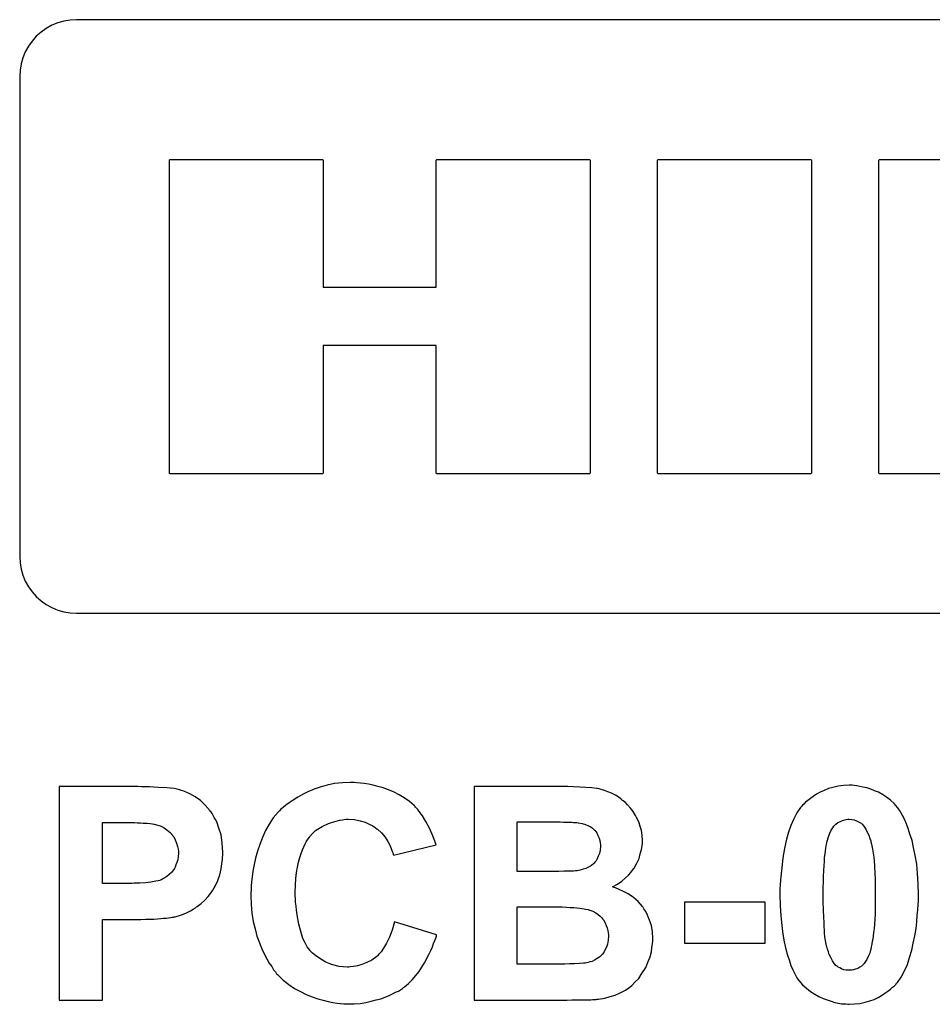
# Model space of a CAD drawing. Header units: inches. Extents: x 0 to 420, y -297 to 0.
# Tile 26 of 41: x 246.57 to 250.67, y -152.25 to -147.83. Entities that reach past the tile are written whole.
import ezdxf

# ---------------------------------------------------------------- set-up
doc = ezdxf.new("R2010")
doc.units = ezdxf.units.IN
doc.header["$MEASUREMENT"] = 0

msp = doc.modelspace()

# ---------------------------------------------------------------- linework, layer by layer
at = {"color": 18, "true_color": 0x000000}
for p, q in [((246.7707, -147.8378), (246.7433, -147.8457)), ((246.7989, -147.833), (246.7707, -147.8378)), ((246.8272, -147.8314), (246.7989, -147.833)), ((246.8274, -147.8315), (246.8272, -147.8314)), ((252.8219, -147.8315), (246.8274, -147.8315)), ((246.6686, -147.887), (246.6473, -147.906)), ((246.6919, -147.8705), (246.6686, -147.887)), ((246.7169, -147.8566), (246.6919, -147.8705)), ((246.7433, -147.8457), (246.7169, -147.8566)), ((246.6282, -147.9273), (246.6117, -147.9506)), ((246.6473, -147.906), (246.6282, -147.9273)), ((246.5979, -147.9756), (246.587, -148.002)), ((246.6117, -147.9506), (246.5979, -147.9756)), ((246.587, -148.002), (246.579, -148.0295)), ((246.5743, -148.0576), (246.5727, -148.086)), ((246.579, -148.0295), (246.5743, -148.0576)), ((246.5727, -148.086), (246.5727, -148.0862)), ((246.5727, -148.0862), (246.5727, -150.2402)), ((247.2448, -148.4617), (247.2456, -148.4596)), ((247.2448, -149.8661), (247.2448, -148.4617)), ((247.2456, -148.4596), (247.2477, -148.4588)), ((247.2477, -148.4588), (247.9322, -148.4588)), ((247.9322, -148.4588), (247.9343, -148.4596)), ((247.9343, -148.4596), (247.9351, -148.4617)), ((247.9351, -148.4617), (247.9351, -149.0322)), ((248.4431, -148.4617), (248.444, -148.4596)), ((248.4431, -149.0322), (248.4431, -148.4617)), ((248.444, -148.4596), (248.446, -148.4588)), ((248.446, -148.4588), (249.1306, -148.4588)), ((249.1306, -148.4588), (249.1326, -148.4596)), ((249.1326, -148.4596), (249.1335, -148.4617)), ((249.1335, -148.4617), (249.1335, -149.8661)), ((249.4368, -148.4617), (249.4376, -148.4596)), ((249.4368, -149.8661), (249.4368, -148.4617)), ((249.4376, -148.4596), (249.4397, -148.4588)), ((249.4397, -148.4588), (250.1242, -148.4588)), ((250.1242, -148.4588), (250.1263, -148.4596)), ((250.1263, -148.4596), (250.1271, -148.4617)), ((250.1271, -148.4617), (250.1271, -149.8661)), ((250.4304, -148.4617), (250.4313, -148.4596)), ((250.4304, -149.8661), (250.4304, -148.4617)), ((250.4313, -148.4596), (250.4333, -148.4588)), ((250.4333, -148.4588), (251.7008, -148.4588)), ((247.9351, -149.0322), (248.4431, -149.0322)), ((248.4431, -149.2942), (247.9351, -149.2942)), ((247.9351, -149.2942), (247.9351, -149.8661)), ((248.4431, -149.8661), (248.4431, -149.2942)), ((247.2456, -149.8681), (247.2448, -149.8661)), ((247.2477, -149.869), (247.2456, -149.8681)), ((247.9322, -149.869), (247.2477, -149.869)), ((247.9343, -149.8681), (247.9322, -149.869)), ((247.9351, -149.8661), (247.9343, -149.8681)), ((248.444, -149.8681), (248.4431, -149.8661)), ((248.446, -149.869), (248.444, -149.8681)), ((249.1306, -149.869), (248.446, -149.869)), ((249.1326, -149.8681), (249.1306, -149.869)), ((249.1306, -149.869), (249.1306, -149.869)), ((249.1335, -149.8661), (249.1326, -149.8681)), ((249.4376, -149.8681), (249.4368, -149.8661)), ((249.4397, -149.869), (249.4376, -149.8681)), ((250.1242, -149.869), (249.4397, -149.869)), ((250.1263, -149.8681), (250.1242, -149.869)), ((250.1242, -149.869), (250.1242, -149.869)), ((250.1271, -149.8661), (250.1263, -149.8681)), ((250.4313, -149.8681), (250.4304, -149.8661)), ((250.4333, -149.869), (250.4313, -149.8681)), ((251.7008, -149.869), (250.4333, -149.869)), ((246.5727, -150.2402), (246.5727, -150.2404)), ((246.5727, -150.2404), (246.5743, -150.2688)), ((246.5743, -150.2688), (246.579, -150.2969)), ((246.579, -150.2969), (246.587, -150.3244)), ((246.587, -150.3244), (246.5979, -150.3508)), ((246.5979, -150.3508), (246.6117, -150.3758)), ((246.6117, -150.3758), (246.6282, -150.3991)), ((246.6282, -150.3991), (246.6473, -150.4204)), ((246.6473, -150.4204), (246.6686, -150.4394)), ((246.6686, -150.4394), (246.6919, -150.4559)), ((246.6919, -150.4559), (246.7169, -150.4698)), ((246.7169, -150.4698), (246.7433, -150.4807)), ((246.7433, -150.4807), (246.7707, -150.4886)), ((246.7707, -150.4886), (246.7989, -150.4934)), ((246.7989, -150.4934), (246.8272, -150.495)), ((246.8272, -150.495), (246.8274, -150.4949)), ((246.8274, -150.4949), (252.8219, -150.4949)), ((247.1036, -151.2723), (246.75, -151.2723)), ((246.75, -151.2723), (246.75, -152.232)), ((247.1189, -151.2737), (247.1036, -151.2723)), ((247.1036, -151.2723), (247.1036, -151.2723)), ((247.155, -151.2737), (247.1189, -151.2737)), ((247.1938, -151.2764), (247.155, -151.2737)), ((247.2326, -151.2792), (247.1938, -151.2764)), ((247.2493, -151.2806), (247.2326, -151.2792)), ((247.2659, -151.282), (247.2493, -151.2806)), ((247.2798, -151.2848), (247.2659, -151.282)), ((247.2909, -151.2875), (247.2798, -151.2848)), ((247.2923, -151.2875), (247.2909, -151.2875)), ((247.295, -151.2889), (247.2923, -151.2875)), ((247.2992, -151.2903), (247.295, -151.2889)), ((247.3047, -151.2917), (247.2992, -151.2903)), ((247.32, -151.2986), (247.3047, -151.2917)), ((247.8942, -151.2848), (247.8664, -151.2958)), ((247.9219, -151.275), (247.8942, -151.2848)), ((247.9538, -151.2667), (247.9219, -151.275)), ((247.9857, -151.2598), (247.9538, -151.2667)), ((248.0217, -151.2556), (247.9857, -151.2598)), ((248.0578, -151.2542), (248.0217, -151.2556)), ((248.0744, -151.2542), (248.0578, -151.2542)), ((248.0869, -151.2556), (248.0744, -151.2542)), ((248.0744, -151.2542), (248.0744, -151.2542)), ((248.1022, -151.257), (248.0869, -151.2556)), ((248.1188, -151.2598), (248.1022, -151.257)), ((248.1382, -151.2626), (248.1188, -151.2598)), ((248.159, -151.2667), (248.1382, -151.2626)), ((248.1812, -151.2723), (248.159, -151.2667)), ((248.2048, -151.2792), (248.1812, -151.2723)), ((248.2284, -151.2875), (248.2048, -151.2792)), ((248.2533, -151.2986), (248.2284, -151.2875)), ((249.0341, -151.2723), (248.6125, -151.2723)), ((248.6125, -151.2723), (248.6125, -152.232)), ((249.0591, -151.2737), (249.0341, -151.2723)), ((249.0341, -151.2723), (249.0341, -151.2723)), ((249.0868, -151.275), (249.0591, -151.2737)), ((249.1146, -151.2764), (249.0868, -151.275)), ((249.1409, -151.2792), (249.1146, -151.2764)), ((249.1645, -151.282), (249.1409, -151.2792)), ((249.1673, -151.282), (249.1645, -151.282)), ((249.1742, -151.2834), (249.1673, -151.282)), ((249.1839, -151.2861), (249.1742, -151.2834)), ((249.1978, -151.2903), (249.1839, -151.2861)), ((249.213, -151.2958), (249.1978, -151.2903)), ((250.1838, -151.2903), (250.1658, -151.2986)), ((250.2032, -151.282), (250.1838, -151.2903)), ((250.224, -151.2764), (250.2032, -151.282)), ((250.2476, -151.2709), (250.224, -151.2764)), ((250.2712, -151.2681), (250.2476, -151.2709)), ((250.2962, -151.2667), (250.2712, -151.2681)), ((250.31, -151.2667), (250.2962, -151.2667)), ((250.3197, -151.2681), (250.31, -151.2667)), ((250.31, -151.2667), (250.31, -151.2667)), ((250.3308, -151.2695), (250.3197, -151.2681)), ((250.3447, -151.2723), (250.3308, -151.2695)), ((250.3586, -151.275), (250.3447, -151.2723)), ((250.3752, -151.2792), (250.3586, -151.275)), ((250.3932, -151.2848), (250.3752, -151.2792)), ((250.4099, -151.2917), (250.3932, -151.2848)), ((250.4279, -151.2986), (250.4099, -151.2917)), ((247.3394, -151.3069), (247.32, -151.2986)), ((247.3602, -151.3194), (247.3394, -151.3069)), ((247.3838, -151.3361), (247.3602, -151.3194)), ((247.406, -151.3569), (247.3838, -151.3361)), ((247.7998, -151.3333), (247.7832, -151.3458)), ((247.8207, -151.3208), (247.7998, -151.3333)), ((247.8428, -151.3083), (247.8207, -151.3208)), ((247.8664, -151.2958), (247.8428, -151.3083)), ((248.2769, -151.3097), (248.2533, -151.2986)), ((248.2991, -151.3236), (248.2769, -151.3097)), ((248.3227, -151.3402), (248.2991, -151.3236)), ((249.2297, -151.3028), (249.213, -151.2958)), ((249.2477, -151.3111), (249.2297, -151.3028)), ((249.2643, -151.3222), (249.2477, -151.3111)), ((249.2657, -151.3236), (249.2643, -151.3222)), ((249.2713, -151.3277), (249.2657, -151.3236)), ((249.2796, -151.3347), (249.2713, -151.3277)), ((249.2907, -151.343), (249.2796, -151.3347)), ((250.1103, -151.3347), (250.1006, -151.343)), ((250.1228, -151.3264), (250.1103, -151.3347)), ((250.1353, -151.3167), (250.1228, -151.3264)), ((250.1505, -151.3069), (250.1353, -151.3167)), ((250.1658, -151.2986), (250.1505, -151.3069)), ((250.4459, -151.3083), (250.4279, -151.2986)), ((250.464, -151.3208), (250.4459, -151.3083)), ((250.482, -151.3333), (250.464, -151.3208)), ((250.4986, -151.3485), (250.482, -151.3333)), ((247.4282, -151.3818), (247.406, -151.3569)), ((247.7458, -151.3749), (247.7388, -151.3818)), ((247.7555, -151.3666), (247.7458, -151.3749)), ((247.768, -151.3569), (247.7555, -151.3666)), ((247.7832, -151.3458), (247.768, -151.3569)), ((248.3435, -151.3583), (248.3227, -151.3402)), ((248.3449, -151.3583), (248.3435, -151.3583)), ((248.3463, -151.361), (248.3449, -151.3583)), ((248.3504, -151.3652), (248.3463, -151.361)), ((248.3546, -151.3694), (248.3504, -151.3652)), ((248.3601, -151.3763), (248.3546, -151.3694)), ((248.3657, -151.3846), (248.3601, -151.3763)), ((249.3018, -151.3555), (249.2907, -151.343)), ((249.3143, -151.3694), (249.3018, -151.3555)), ((249.3267, -151.3846), (249.3143, -151.3694)), ((250.0784, -151.3666), (250.0618, -151.3902)), ((250.0798, -151.3652), (250.0784, -151.3666)), ((250.0826, -151.3624), (250.0798, -151.3652)), ((250.0867, -151.3569), (250.0826, -151.3624)), ((250.0937, -151.3513), (250.0867, -151.3569)), ((250.1006, -151.343), (250.0937, -151.3513)), ((250.5139, -151.3666), (250.4986, -151.3485)), ((250.5153, -151.368), (250.5139, -151.3666)), ((250.518, -151.3721), (250.5153, -151.368)), ((250.5222, -151.3791), (250.518, -151.3721)), ((250.5291, -151.3888), (250.5222, -151.3791)), ((247.4282, -151.3832), (247.4282, -151.3818)), ((247.4309, -151.3846), (247.4282, -151.3832)), ((247.4337, -151.3888), (247.4309, -151.3846)), ((247.4365, -151.3943), (247.4337, -151.3888)), ((247.442, -151.4026), (247.4365, -151.3943)), ((247.4462, -151.411), (247.442, -151.4026)), ((247.4517, -151.4207), (247.4462, -151.411)), ((247.4573, -151.4318), (247.4517, -151.4207)), ((247.7111, -151.4137), (247.6931, -151.4415)), ((247.7333, -151.3874), (247.7111, -151.4137)), ((247.7347, -151.386), (247.7333, -151.3874)), ((247.7388, -151.3818), (247.7347, -151.386)), ((247.9871, -151.429), (248.0106, -151.4234)), ((248.0106, -151.4234), (248.0217, -151.4221)), ((248.0217, -151.4221), (248.0301, -151.4207)), ((248.0301, -151.4207), (248.0384, -151.4193)), ((248.0384, -151.4193), (248.0481, -151.4193)), ((248.0481, -151.4193), (248.0758, -151.4207)), ((248.0758, -151.4207), (248.1008, -151.4262)), ((248.3809, -151.404), (248.3657, -151.3846)), ((248.3962, -151.429), (248.3809, -151.404)), ((249.3378, -151.4026), (249.3267, -151.3846)), ((249.3392, -151.4054), (249.3378, -151.4026)), ((249.342, -151.411), (249.3392, -151.4054)), ((249.3476, -151.4221), (249.342, -151.411)), ((249.3531, -151.4359), (249.3476, -151.4221)), ((250.0479, -151.4179), (250.0354, -151.447)), ((250.0618, -151.3902), (250.0479, -151.4179)), ((250.267, -151.4248), (250.2767, -151.4221)), ((250.2767, -151.4221), (250.2837, -151.4207)), ((250.2837, -151.4207), (250.2906, -151.4193)), ((250.2906, -151.4193), (250.2962, -151.4193)), ((250.2962, -151.4193), (250.3086, -151.4207)), ((250.3086, -151.4207), (250.3197, -151.4221)), ((250.3086, -151.4207), (250.3086, -151.4207)), ((250.3197, -151.4221), (250.3294, -151.4262)), ((250.5361, -151.4026), (250.5291, -151.3888)), ((250.5444, -151.4193), (250.5361, -151.4026)), ((250.5527, -151.4373), (250.5444, -151.4193)), ((246.9442, -151.7077), (246.9442, -151.4345)), ((246.9442, -151.4345), (247.0884, -151.4345)), ((247.0884, -151.4345), (247.1023, -151.4359)), ((247.1023, -151.4359), (247.1147, -151.4359)), ((247.1023, -151.4359), (247.1023, -151.4359)), ((247.1147, -151.4359), (247.1272, -151.4373)), ((247.1272, -151.4373), (247.1452, -151.4373)), ((247.1452, -151.4373), (247.1591, -151.4387)), ((247.1591, -151.4387), (247.1688, -151.4401)), ((247.1688, -151.4401), (247.1744, -151.4415)), ((247.1744, -151.4415), (247.1758, -151.4415)), ((247.1758, -151.4415), (247.1924, -151.4456)), ((247.1924, -151.4456), (247.2077, -151.4512)), ((247.2077, -151.4512), (247.2215, -151.4581)), ((247.2215, -151.4581), (247.2326, -151.4664)), ((247.2326, -151.4664), (247.2409, -151.4734)), ((247.467, -151.4595), (247.4573, -151.4318)), ((247.4767, -151.49), (247.467, -151.4595)), ((247.6931, -151.4415), (247.6764, -151.4706)), ((247.9011, -151.4706), (247.915, -151.4609)), ((247.915, -151.4609), (247.9302, -151.4526)), ((247.9302, -151.4526), (247.9593, -151.4387)), ((247.9593, -151.4387), (247.9871, -151.429)), ((248.1008, -151.4262), (248.123, -151.4331)), ((248.123, -151.4331), (248.1424, -151.4415)), ((248.1424, -151.4415), (248.1577, -151.4498)), ((248.1577, -151.4498), (248.1687, -151.4567)), ((248.1687, -151.4567), (248.1757, -151.4623)), ((248.1757, -151.4623), (248.1785, -151.4637)), ((248.1785, -151.4637), (248.1965, -151.4803)), ((248.4128, -151.4595), (248.3962, -151.429)), ((248.4281, -151.4942), (248.4128, -151.4595)), ((248.8067, -151.6537), (248.8067, -151.4318)), ((248.8067, -151.4318), (248.9995, -151.4318)), ((248.9995, -151.4318), (249.0147, -151.4331)), ((249.0147, -151.4331), (249.0508, -151.4331)), ((249.0147, -151.4331), (249.0147, -151.4331)), ((249.0508, -151.4331), (249.0591, -151.4345)), ((249.0591, -151.4345), (249.0743, -151.4345)), ((249.0743, -151.4345), (249.0799, -151.4359)), ((249.0799, -151.4359), (249.0813, -151.4359)), ((249.0813, -151.4359), (249.0979, -151.4387)), ((249.0979, -151.4387), (249.1132, -151.4429)), ((249.1132, -151.4429), (249.1257, -151.4484)), ((249.1257, -151.4484), (249.1368, -151.4539)), ((249.1368, -151.4539), (249.1437, -151.4595)), ((249.1437, -151.4595), (249.1506, -151.465)), ((249.1506, -151.465), (249.1534, -151.4678)), ((249.1534, -151.4678), (249.1548, -151.4692)), ((249.3586, -151.4526), (249.3531, -151.4359)), ((249.3642, -151.4706), (249.3586, -151.4526)), ((250.0354, -151.447), (250.0243, -151.4775)), ((250.2157, -151.4692), (250.2226, -151.4581)), ((250.2226, -151.4581), (250.2282, -151.4512)), ((250.2282, -151.4512), (250.2324, -151.4456)), ((250.2324, -151.4456), (250.2351, -151.4429)), ((250.2351, -151.4429), (250.2365, -151.4415)), ((250.2365, -151.4415), (250.2462, -151.4345)), ((250.2462, -151.4345), (250.2573, -151.429)), ((250.2573, -151.429), (250.267, -151.4248)), ((250.3294, -151.4262), (250.3378, -151.4304)), ((250.3378, -151.4304), (250.3447, -151.4345)), ((250.3447, -151.4345), (250.3502, -151.4373)), ((250.3502, -151.4373), (250.353, -151.4401)), ((250.353, -151.4401), (250.3544, -151.4415)), ((250.3544, -151.4415), (250.3627, -151.4512)), ((250.3627, -151.4512), (250.371, -151.4637)), ((250.371, -151.4637), (250.378, -151.4775)), ((250.561, -151.4609), (250.5527, -151.4373)), ((250.5694, -151.4858), (250.561, -151.4609)), ((247.2409, -151.4734), (247.2479, -151.4789)), ((247.2479, -151.4789), (247.252, -151.4831)), ((247.252, -151.4831), (247.2534, -151.4845)), ((247.2534, -151.4845), (247.2645, -151.4983)), ((247.2645, -151.4983), (247.2714, -151.5122)), ((247.2714, -151.5122), (247.277, -151.5275)), ((247.4822, -151.5275), (247.4767, -151.49)), ((247.6626, -151.5011), (247.6501, -151.533)), ((247.6764, -151.4706), (247.6626, -151.5011)), ((247.8595, -151.5205), (247.865, -151.5122)), ((247.865, -151.5122), (247.8692, -151.5053)), ((247.8692, -151.5053), (247.872, -151.5011)), ((247.872, -151.5011), (247.8747, -151.4983)), ((247.8747, -151.4969), (247.8872, -151.4831)), ((247.8747, -151.4983), (247.8747, -151.4969)), ((247.8872, -151.4831), (247.9011, -151.4706)), ((248.1965, -151.4803), (248.2131, -151.4997)), ((248.2131, -151.4997), (248.2256, -151.5191)), ((248.442, -151.5344), (248.4281, -151.4942)), ((249.1548, -151.4692), (249.1631, -151.4803)), ((249.1631, -151.4803), (249.1687, -151.4928)), ((249.1687, -151.4928), (249.1742, -151.5039)), ((249.1742, -151.5039), (249.177, -151.515)), ((249.367, -151.4928), (249.3642, -151.4706)), ((249.3684, -151.515), (249.367, -151.4928)), ((250.016, -151.5094), (250.0077, -151.5427)), ((250.0243, -151.4775), (250.016, -151.5094)), ((250.1977, -151.5177), (250.2032, -151.4983)), ((250.2032, -151.4983), (250.2102, -151.4817)), ((250.2102, -151.4817), (250.2157, -151.4692)), ((250.378, -151.4775), (250.3849, -151.4914)), ((250.3849, -151.4914), (250.3891, -151.5053)), ((250.3891, -151.5053), (250.3932, -151.5164)), ((250.5791, -151.515), (250.5694, -151.4858)), ((247.277, -151.5275), (247.2812, -151.5413)), ((247.2812, -151.5413), (247.2839, -151.5538)), ((247.2839, -151.5538), (247.2853, -151.5635)), ((247.485, -151.5677), (247.4822, -151.5275)), ((247.6501, -151.533), (247.6404, -151.5635)), ((247.8359, -151.5732), (247.8428, -151.5566)), ((247.8428, -151.5566), (247.8484, -151.5427)), ((247.8484, -151.5427), (247.8539, -151.5302)), ((247.8539, -151.5302), (247.8595, -151.5205)), ((248.2256, -151.5191), (248.2353, -151.5385)), ((248.2353, -151.5385), (248.2423, -151.5552)), ((248.2423, -151.5552), (248.2464, -151.5677)), ((248.2506, -151.5802), (248.442, -151.5344)), ((249.177, -151.515), (249.1784, -151.5261)), ((249.1784, -151.5261), (249.1797, -151.5344)), ((249.1797, -151.5413), (249.1784, -151.558)), ((249.1797, -151.5344), (249.1797, -151.5399)), ((249.1797, -151.5399), (249.1797, -151.5413)), ((249.3586, -151.5746), (249.3642, -151.5552)), ((249.3642, -151.5552), (249.367, -151.5385)), ((249.367, -151.5385), (249.3684, -151.5261)), ((249.3684, -151.5164), (249.3684, -151.515)), ((249.3684, -151.5177), (249.3684, -151.5164)), ((249.3684, -151.5261), (249.3684, -151.5177)), ((250.0077, -151.5427), (250.0021, -151.5746)), ((250.1908, -151.5607), (250.1921, -151.5496)), ((250.1921, -151.5496), (250.1935, -151.5399)), ((250.1935, -151.5399), (250.1949, -151.5316)), ((250.1949, -151.5316), (250.1963, -151.5261)), ((250.1963, -151.5205), (250.1977, -151.5191)), ((250.1963, -151.5261), (250.1963, -151.5205)), ((250.1977, -151.5191), (250.1977, -151.5177)), ((250.3932, -151.5164), (250.3946, -151.5233)), ((250.3946, -151.5233), (250.396, -151.5247)), ((250.396, -151.5247), (250.396, -151.5261)), ((250.396, -151.5261), (250.3988, -151.5385)), ((250.3988, -151.5385), (250.4016, -151.5538)), ((250.4016, -151.5538), (250.4043, -151.5718)), ((250.586, -151.5469), (250.5791, -151.515)), ((250.5929, -151.5829), (250.586, -151.5469)), ((247.2825, -151.601), (247.2784, -151.6134)), ((247.2839, -151.5871), (247.2825, -151.601)), ((247.2853, -151.5718), (247.2839, -151.5871)), ((247.2853, -151.5635), (247.2853, -151.5691)), ((247.2853, -151.5691), (247.2853, -151.5718)), ((247.4809, -151.619), (247.4836, -151.5996)), ((247.4836, -151.5899), (247.485, -151.5829)), ((247.4836, -151.5996), (247.4836, -151.5899)), ((247.485, -151.5691), (247.485, -151.5677)), ((247.485, -151.5718), (247.485, -151.5691)), ((247.485, -151.576), (247.485, -151.5718)), ((247.485, -151.5829), (247.485, -151.576)), ((247.632, -151.594), (247.6251, -151.6231)), ((247.6404, -151.5635), (247.632, -151.594)), ((247.8248, -151.612), (247.8304, -151.5912)), ((247.8304, -151.5912), (247.8359, -151.5732)), ((248.2464, -151.5677), (248.2492, -151.5732)), ((248.2492, -151.5732), (248.2492, -151.5774)), ((248.2492, -151.5774), (248.2506, -151.5788)), ((248.2506, -151.5788), (248.2506, -151.5802)), ((249.1659, -151.5968), (249.1603, -151.6065)), ((249.17, -151.5857), (249.1659, -151.5968)), ((249.1756, -151.5732), (249.17, -151.5857)), ((249.1784, -151.558), (249.1756, -151.5732)), ((249.3434, -151.6162), (249.3531, -151.5954)), ((249.3531, -151.5954), (249.3586, -151.5746)), ((250.0021, -151.5746), (249.9966, -151.6065)), ((250.1852, -151.6079), (250.1866, -151.5912)), ((250.1866, -151.5912), (250.1894, -151.5746)), ((250.1894, -151.5746), (250.1908, -151.5607)), ((250.4043, -151.5718), (250.4071, -151.5899)), ((250.4071, -151.5899), (250.4099, -151.6273)), ((250.5999, -151.6218), (250.5929, -151.5829)), ((247.2645, -151.6453), (247.2631, -151.6467)), ((247.2673, -151.6412), (247.2645, -151.6453)), ((247.2701, -151.6342), (247.2673, -151.6412)), ((247.2742, -151.6245), (247.2701, -151.6342)), ((247.2784, -151.6134), (247.2742, -151.6245)), ((247.4712, -151.6689), (247.4767, -151.6426)), ((247.4767, -151.6426), (247.4809, -151.619)), ((247.6251, -151.6231), (247.6196, -151.6523)), ((247.8151, -151.6592), (247.8193, -151.6342)), ((247.8193, -151.6342), (247.8248, -151.612)), ((249.1021, -151.6439), (249.0896, -151.6481)), ((249.1146, -151.6398), (249.1021, -151.6439)), ((249.127, -151.6342), (249.1146, -151.6398)), ((249.1395, -151.6273), (249.127, -151.6342)), ((249.1506, -151.6176), (249.1395, -151.6273)), ((249.152, -151.6162), (249.1506, -151.6176)), ((249.1548, -151.612), (249.152, -151.6162)), ((249.1603, -151.6065), (249.1548, -151.612)), ((249.324, -151.6481), (249.3295, -151.6412)), ((249.3295, -151.6412), (249.3309, -151.6384)), ((249.3309, -151.6384), (249.3434, -151.6162)), ((249.9938, -151.637), (249.991, -151.6647)), ((249.9966, -151.6065), (249.9938, -151.637)), ((250.1824, -151.6495), (250.1838, -151.6287)), ((250.1838, -151.6287), (250.1852, -151.6079)), ((250.4099, -151.6273), (250.4113, -151.6661)), ((250.604, -151.6634), (250.5999, -151.6218)), ((247.216, -151.6869), (247.209, -151.6911)), ((247.2243, -151.6828), (247.216, -151.6869)), ((247.234, -151.6758), (247.2243, -151.6828)), ((247.2437, -151.6675), (247.234, -151.6758)), ((247.2548, -151.6578), (247.2437, -151.6675)), ((247.2631, -151.6467), (247.2548, -151.6578)), ((247.4628, -151.6939), (247.4712, -151.6689)), ((247.6168, -151.6772), (247.614, -151.7008)), ((247.6196, -151.6523), (247.6168, -151.6772)), ((247.8109, -151.7147), (247.8123, -151.6856)), ((247.8123, -151.6856), (247.8151, -151.6592)), ((248.9925, -151.6537), (248.8067, -151.6537)), ((249.0161, -151.6523), (248.9925, -151.6537)), ((249.0591, -151.6523), (249.0161, -151.6523)), ((249.0674, -151.6509), (249.0591, -151.6523)), ((249.0757, -151.6509), (249.0674, -151.6509)), ((249.0813, -151.6495), (249.0757, -151.6509)), ((249.0896, -151.6481), (249.0813, -151.6495)), ((249.2754, -151.698), (249.2921, -151.6828)), ((249.2921, -151.6828), (249.3059, -151.6703)), ((249.3059, -151.6703), (249.3157, -151.6578)), ((249.3157, -151.6578), (249.324, -151.6481)), ((249.991, -151.6647), (249.9883, -151.6911)), ((250.181, -151.6745), (250.1824, -151.6495)), ((250.181, -151.6994), (250.181, -151.6745)), ((250.4113, -151.6661), (250.4126, -151.6842)), ((250.4126, -151.6842), (250.4126, -151.7022)), ((250.6068, -151.7091), (250.604, -151.6634)), ((247.0773, -151.7077), (246.9442, -151.7077)), ((247.087, -151.7064), (247.0773, -151.7077)), ((247.112, -151.7064), (247.087, -151.7064)), ((247.1369, -151.705), (247.112, -151.7064)), ((247.1619, -151.7022), (247.1369, -151.705)), ((247.1841, -151.698), (247.1619, -151.7022)), ((247.1938, -151.6966), (247.1841, -151.698)), ((247.2021, -151.6939), (247.1938, -151.6966)), ((247.2035, -151.6925), (247.2021, -151.6939)), ((247.209, -151.6911), (247.2035, -151.6925)), ((247.4393, -151.7383), (247.4462, -151.7272)), ((247.4462, -151.7272), (247.4504, -151.7202)), ((247.4504, -151.7202), (247.4517, -151.7174)), ((247.4517, -151.7174), (247.4628, -151.6939)), ((247.614, -151.7008), (247.6112, -151.7202)), ((247.6112, -151.7202), (247.6112, -151.7369)), ((247.8096, -151.7466), (247.8109, -151.7147)), ((249.2338, -151.723), (249.256, -151.7105)), ((249.2352, -151.723), (249.2338, -151.723)), ((249.238, -151.7244), (249.2352, -151.723)), ((249.2422, -151.7258), (249.238, -151.7244)), ((249.2477, -151.7272), (249.2422, -151.7258)), ((249.2643, -151.7341), (249.2477, -151.7272)), ((249.256, -151.7105), (249.2754, -151.698)), ((249.9869, -151.7133), (249.9855, -151.7313)), ((249.9855, -151.7313), (249.9855, -151.7452)), ((249.9883, -151.6911), (249.9869, -151.7133)), ((250.1797, -151.7285), (250.181, -151.6994)), ((250.1797, -151.7591), (250.1797, -151.7285)), ((250.4126, -151.7022), (250.414, -151.7174)), ((250.414, -151.7174), (250.414, -151.7313)), ((250.414, -151.7313), (250.414, -151.7424)), ((250.6082, -151.7591), (250.6068, -151.7091)), ((247.4032, -151.7826), (247.4185, -151.766)), ((247.4185, -151.766), (247.4295, -151.7521)), ((247.4295, -151.7521), (247.4393, -151.7383)), ((247.6112, -151.7369), (247.6099, -151.7493)), ((247.6099, -151.7493), (247.6099, -151.7577)), ((247.6099, -151.7577), (247.6099, -151.7591)), ((247.6099, -151.7591), (247.6099, -151.7604)), ((247.6099, -151.7604), (247.6112, -151.802)), ((247.8096, -151.748), (247.8096, -151.7466)), ((247.8096, -151.7549), (247.8096, -151.748)), ((247.8096, -151.7646), (247.8096, -151.7549)), ((247.8109, -151.7757), (247.8096, -151.7646)), ((247.8109, -151.791), (247.8109, -151.7757)), ((249.2838, -151.7438), (249.2643, -151.7341)), ((249.3046, -151.7549), (249.2838, -151.7438)), ((249.3281, -151.7701), (249.3046, -151.7549)), ((249.3489, -151.7882), (249.3281, -151.7701)), ((249.9855, -151.7452), (249.9855, -151.7507)), ((249.9855, -151.7507), (249.9855, -151.7549)), ((249.9855, -151.7549), (249.9855, -151.7563)), ((249.9855, -151.7563), (249.9855, -151.7577)), ((249.9855, -151.7577), (249.9869, -151.8076)), ((250.1797, -151.7604), (250.1797, -151.7591)), ((250.1797, -151.766), (250.1797, -151.7604)), ((250.1797, -151.7757), (250.1797, -151.766)), ((250.1797, -151.7868), (250.1797, -151.7757)), ((250.414, -151.7424), (250.414, -151.7521)), ((250.414, -151.7521), (250.414, -151.7577)), ((250.414, -151.7577), (250.414, -151.7591)), ((250.414, -151.7591), (250.414, -151.7896)), ((250.6082, -151.7604), (250.6082, -151.7591)), ((250.6082, -151.7618), (250.6082, -151.7604)), ((250.6082, -151.766), (250.6082, -151.7618)), ((250.6082, -151.7715), (250.6082, -151.766)), ((250.6082, -151.7854), (250.6082, -151.7715)), ((247.3519, -151.8228), (247.3616, -151.8173)), ((247.3616, -151.8173), (247.3671, -151.8131)), ((247.3671, -151.8131), (247.3699, -151.8118)), ((247.3699, -151.8118), (247.3879, -151.7979)), ((247.3879, -151.7979), (247.4032, -151.7826)), ((247.6112, -151.802), (247.6154, -151.8409)), ((247.8137, -151.809), (247.8109, -151.791)), ((247.8151, -151.827), (247.8137, -151.809)), ((248.8067, -152.0697), (248.8067, -151.8131)), ((248.8067, -151.8131), (249.0078, -151.8131)), ((249.0078, -151.8131), (249.0272, -151.8145)), ((249.0272, -151.8145), (249.0438, -151.8159)), ((249.0272, -151.8145), (249.0272, -151.8145)), ((249.0438, -151.8159), (249.0605, -151.8159)), ((249.0605, -151.8159), (249.0743, -151.8173)), ((249.0743, -151.8173), (249.0868, -151.8187)), ((249.0868, -151.8187), (249.0965, -151.8201)), ((249.0965, -151.8201), (249.1062, -151.8215)), ((249.1062, -151.8215), (249.1132, -151.8228)), ((249.3684, -151.8104), (249.3489, -151.7882)), ((249.3697, -151.8131), (249.3684, -151.8104)), ((249.3753, -151.8215), (249.3697, -151.8131)), ((249.3836, -151.8339), (249.3753, -151.8215)), ((249.9189, -151.791), (249.557, -151.791)), ((249.557, -151.791), (249.557, -151.9754)), ((249.9189, -151.9754), (249.9189, -151.791)), ((249.9189, -151.791), (249.9189, -151.791)), ((249.9869, -151.8076), (249.9897, -151.8534)), ((250.1797, -151.8007), (250.1797, -151.7868)), ((250.181, -151.8159), (250.1797, -151.8007)), ((250.181, -151.8339), (250.181, -151.8159)), ((250.414, -151.7896), (250.4126, -151.8187)), ((250.4126, -151.8187), (250.4126, -151.845)), ((250.6054, -151.8256), (250.6068, -151.8034)), ((250.6068, -151.8034), (250.6082, -151.7854)), ((247.1744, -151.8672), (247.191, -151.8658)), ((247.191, -151.8658), (247.2063, -151.8645)), ((247.2063, -151.8645), (247.2187, -151.8631)), ((247.2187, -151.8631), (247.2312, -151.8631)), ((247.2312, -151.8631), (247.2409, -151.8617)), ((247.2409, -151.8617), (247.2506, -151.8603)), ((247.2506, -151.8603), (247.2576, -151.8589)), ((247.2576, -151.8589), (247.2631, -151.8589)), ((247.2631, -151.8589), (247.2673, -151.8575)), ((247.2673, -151.8575), (247.2701, -151.8575)), ((247.2701, -151.8575), (247.2895, -151.852)), ((247.2895, -151.852), (247.3075, -151.845)), ((247.3075, -151.845), (247.3241, -151.8381)), ((247.3241, -151.8381), (247.3394, -151.8298)), ((247.3394, -151.8298), (247.3519, -151.8228)), ((247.6154, -151.8409), (247.6209, -151.8783)), ((247.8179, -151.8478), (247.8151, -151.827)), ((247.8262, -151.8908), (247.8179, -151.8478)), ((249.1132, -151.8228), (249.1243, -151.8242)), ((249.1243, -151.8242), (249.1312, -151.827)), ((249.1312, -151.827), (249.1326, -151.827)), ((249.1326, -151.827), (249.1465, -151.8326)), ((249.1465, -151.8326), (249.1589, -151.8395)), ((249.1589, -151.8395), (249.17, -151.8464)), ((249.17, -151.8464), (249.1784, -151.8547)), ((249.1784, -151.8547), (249.1853, -151.8603)), ((249.1853, -151.8603), (249.1895, -151.8658)), ((249.1895, -151.8658), (249.1922, -151.87)), ((249.3919, -151.8506), (249.3836, -151.8339)), ((249.4003, -151.8728), (249.3919, -151.8506)), ((249.9897, -151.8534), (249.9938, -151.8964)), ((250.1824, -151.852), (250.181, -151.8339)), ((250.1838, -151.8908), (250.1824, -151.852)), ((250.4126, -151.845), (250.4113, -151.8686)), ((250.5999, -151.8797), (250.6026, -151.852)), ((250.6026, -151.852), (250.6054, -151.8256)), ((246.9442, -152.232), (246.9442, -151.87)), ((246.9442, -151.87), (247.1161, -151.87)), ((247.1161, -151.87), (247.1369, -151.8686)), ((247.1369, -151.8686), (247.1563, -151.8686)), ((247.1563, -151.8686), (247.1744, -151.8672)), ((247.6209, -151.8783), (247.6293, -151.9116)), ((247.8373, -151.9338), (247.8262, -151.8908)), ((248.2561, -151.8797), (248.245, -151.9172)), ((248.4447, -151.938), (248.2561, -151.8797)), ((249.1922, -151.87), (249.1936, -151.8714)), ((249.1936, -151.8714), (249.2005, -151.8839)), ((249.2005, -151.8839), (249.2061, -151.8964)), ((249.2061, -151.8964), (249.2103, -151.9074)), ((249.2103, -151.9074), (249.213, -151.9199)), ((249.4086, -151.8964), (249.4003, -151.8728)), ((249.4141, -151.9241), (249.4086, -151.8964)), ((249.9938, -151.8964), (249.9994, -151.9352)), ((250.1866, -151.9296), (250.1838, -151.8908)), ((250.4085, -151.9102), (250.4057, -151.9282)), ((250.4099, -151.8908), (250.4085, -151.9102)), ((250.4113, -151.8686), (250.4099, -151.8908)), ((250.5915, -151.9421), (250.5971, -151.9102)), ((250.5971, -151.9102), (250.5999, -151.8797)), ((247.6293, -151.9116), (247.6376, -151.9435)), ((247.6376, -151.9435), (247.6487, -151.974)), ((247.8442, -151.9546), (247.8373, -151.9338)), ((247.8539, -151.974), (247.8442, -151.9546)), ((248.2325, -151.9491), (248.2201, -151.9754)), ((248.245, -151.9172), (248.2325, -151.9491)), ((248.4364, -151.9643), (248.4406, -151.9532)), ((248.4406, -151.9532), (248.4433, -151.9449)), ((248.4433, -151.9449), (248.4447, -151.9393)), ((248.4447, -151.9393), (248.4447, -151.938)), ((249.213, -151.9199), (249.2144, -151.9296)), ((249.2144, -151.9296), (249.2158, -151.938)), ((249.2158, -151.9449), (249.2144, -151.9629)), ((249.2158, -151.938), (249.2158, -151.9435)), ((249.2158, -151.9435), (249.2158, -151.9449)), ((249.4155, -151.9546), (249.4141, -151.9241)), ((249.4155, -151.956), (249.4155, -151.9546)), ((249.9994, -151.9352), (250.0049, -151.9699)), ((250.188, -151.9477), (250.1866, -151.9296)), ((250.1908, -151.9643), (250.188, -151.9477)), ((250.4043, -151.9435), (250.4029, -151.9574)), ((250.4057, -151.9282), (250.4043, -151.9435)), ((250.5846, -151.9754), (250.5915, -151.9421)), ((247.6487, -151.974), (247.6598, -152.0004)), ((247.8636, -151.992), (247.8539, -151.974)), ((247.8747, -152.0073), (247.8636, -151.992)), ((248.2062, -151.9976), (248.1951, -152.0142)), ((248.2201, -151.9754), (248.2062, -151.9976)), ((248.4184, -152.0087), (248.4253, -151.992)), ((248.4253, -151.992), (248.4309, -151.9768)), ((248.4309, -151.9768), (248.4364, -151.9643)), ((249.2075, -151.9934), (249.2019, -152.0045)), ((249.2116, -151.9796), (249.2075, -151.9934)), ((249.2144, -151.9629), (249.2116, -151.9796)), ((249.4086, -152.0142), (249.4113, -151.9948)), ((249.4113, -151.9948), (249.4141, -151.9782)), ((249.4141, -151.9782), (249.4155, -151.9657)), ((249.4155, -151.9574), (249.4155, -151.956)), ((249.4155, -151.9657), (249.4155, -151.9574)), ((249.557, -151.9754), (249.9189, -151.9754)), ((250.0049, -151.9699), (250.0118, -152.0018)), ((250.1935, -151.9796), (250.1908, -151.9643)), ((250.1963, -151.9934), (250.1935, -151.9796)), ((250.1977, -151.9962), (250.1963, -151.9934)), ((250.1991, -152.0031), (250.1977, -151.9962)), ((250.396, -151.9976), (250.3946, -151.999)), ((250.3946, -151.999), (250.3946, -152.0004)), ((250.3974, -151.9865), (250.396, -151.992)), ((250.396, -151.992), (250.396, -151.9976)), ((250.3988, -151.9782), (250.3974, -151.9865)), ((250.4002, -151.9685), (250.3988, -151.9782)), ((250.4029, -151.9574), (250.4002, -151.9685)), ((250.5777, -152.0073), (250.5846, -151.9754)), ((247.6598, -152.0004), (247.6709, -152.0239)), ((247.6709, -152.0239), (247.682, -152.0461)), ((247.8761, -152.0087), (247.8747, -152.0073)), ((247.8775, -152.0101), (247.8761, -152.0087)), ((247.8817, -152.0142), (247.8775, -152.0101)), ((247.8872, -152.0198), (247.8817, -152.0142)), ((247.9011, -152.0309), (247.8872, -152.0198)), ((247.9205, -152.0447), (247.9011, -152.0309)), ((248.1757, -152.035), (248.1535, -152.0517)), ((248.1785, -152.0323), (248.1757, -152.035)), ((248.1854, -152.0253), (248.1785, -152.0323)), ((248.1951, -152.0142), (248.1854, -152.0253)), ((248.3906, -152.0642), (248.4101, -152.0267)), ((248.4101, -152.0267), (248.4184, -152.0087)), ((249.177, -152.0364), (249.1659, -152.0447)), ((249.1881, -152.0267), (249.177, -152.0364)), ((249.1895, -152.0253), (249.1881, -152.0267)), ((249.1922, -152.0212), (249.1895, -152.0253)), ((249.1964, -152.0142), (249.1922, -152.0212)), ((249.2019, -152.0045), (249.1964, -152.0142)), ((249.3947, -152.0586), (249.403, -152.0364)), ((249.403, -152.0364), (249.4086, -152.0142)), ((250.0118, -152.0018), (250.0202, -152.0295)), ((250.0202, -152.0295), (250.0285, -152.0545)), ((250.2032, -152.0142), (250.1991, -152.0031)), ((250.2074, -152.0267), (250.2032, -152.0142)), ((250.2143, -152.0406), (250.2074, -152.0267)), ((250.2213, -152.0545), (250.2143, -152.0406)), ((250.3821, -152.035), (250.3752, -152.0489)), ((250.3891, -152.0198), (250.3821, -152.035)), ((250.3946, -152.0004), (250.3891, -152.0198)), ((250.5583, -152.0711), (250.568, -152.0392)), ((250.568, -152.0392), (250.5777, -152.0073)), ((247.682, -152.0461), (247.6931, -152.0655)), ((247.6931, -152.0655), (247.7042, -152.0808)), ((247.7042, -152.0808), (247.7125, -152.0947)), ((247.9441, -152.06), (247.9205, -152.0447)), ((247.9732, -152.0711), (247.9441, -152.06)), ((248.0065, -152.0808), (247.9732, -152.0711)), ((248.0245, -152.0822), (248.0065, -152.0808)), ((248.0439, -152.0836), (248.0245, -152.0822)), ((248.0509, -152.0836), (248.0439, -152.0836)), ((248.0564, -152.0822), (248.0509, -152.0836)), ((248.0717, -152.0808), (248.0564, -152.0822)), ((248.0897, -152.078), (248.0717, -152.0808)), ((248.1091, -152.0711), (248.0897, -152.078)), ((248.1313, -152.0628), (248.1091, -152.0711)), ((248.1535, -152.0517), (248.1313, -152.0628)), ((248.3657, -152.103), (248.3906, -152.0642)), ((249.0203, -152.0697), (248.8067, -152.0697)), ((249.0411, -152.0683), (249.0203, -152.0697)), ((249.0633, -152.0683), (249.0411, -152.0683)), ((249.0854, -152.0669), (249.0633, -152.0683)), ((249.1035, -152.0655), (249.0854, -152.0669)), ((249.1118, -152.0655), (249.1035, -152.0655)), ((249.1173, -152.0642), (249.1118, -152.0655)), ((249.1187, -152.0642), (249.1173, -152.0642)), ((249.1243, -152.0628), (249.1187, -152.0642)), ((249.1326, -152.06), (249.1243, -152.0628)), ((249.1423, -152.0572), (249.1326, -152.06)), ((249.1534, -152.0517), (249.1423, -152.0572)), ((249.1659, -152.0447), (249.1534, -152.0517)), ((249.3794, -152.0919), (249.3836, -152.085)), ((249.3836, -152.085), (249.385, -152.0822)), ((249.385, -152.0822), (249.3947, -152.0586)), ((250.0285, -152.0545), (250.0354, -152.0753)), ((250.0354, -152.0753), (250.0437, -152.0947)), ((250.2296, -152.0669), (250.2213, -152.0545)), ((250.2379, -152.0766), (250.2296, -152.0669)), ((250.2393, -152.078), (250.2379, -152.0766)), ((250.2421, -152.0794), (250.2393, -152.078)), ((250.2476, -152.0836), (250.2421, -152.0794)), ((250.2545, -152.0863), (250.2476, -152.0836)), ((250.2629, -152.0905), (250.2545, -152.0863)), ((250.3447, -152.0836), (250.335, -152.0891)), ((250.3544, -152.0766), (250.3447, -152.0836)), ((250.3558, -152.0753), (250.3544, -152.0766)), ((250.3586, -152.0725), (250.3558, -152.0753)), ((250.3641, -152.0669), (250.3586, -152.0725)), ((250.3697, -152.0586), (250.3641, -152.0669)), ((250.3752, -152.0489), (250.3697, -152.0586)), ((250.5444, -152.1002), (250.5583, -152.0711)), ((247.7125, -152.0947), (247.7208, -152.1044)), ((247.7208, -152.1044), (247.7263, -152.1127)), ((247.7263, -152.1127), (247.7305, -152.1169)), ((247.7305, -152.1169), (247.7319, -152.1182)), ((247.7319, -152.1182), (247.7555, -152.1418)), ((248.3352, -152.1404), (248.3657, -152.103)), ((249.3517, -152.1335), (249.3628, -152.1169)), ((249.3628, -152.1169), (249.3725, -152.103)), ((249.3725, -152.103), (249.3794, -152.0919)), ((250.0437, -152.0947), (250.0507, -152.1099)), ((250.0507, -152.1099), (250.0576, -152.1224)), ((250.0576, -152.1224), (250.0618, -152.1307)), ((250.0618, -152.1307), (250.0659, -152.1377)), ((250.2726, -152.0947), (250.2629, -152.0905)), ((250.2837, -152.0961), (250.2726, -152.0947)), ((250.2962, -152.0974), (250.2837, -152.0961)), ((250.3017, -152.0974), (250.2962, -152.0974)), ((250.3086, -152.0961), (250.3017, -152.0974)), ((250.3156, -152.0947), (250.3086, -152.0961)), ((250.3253, -152.0919), (250.3156, -152.0947)), ((250.335, -152.0891), (250.3253, -152.0919)), ((250.5139, -152.1515), (250.5305, -152.128)), ((250.5305, -152.128), (250.5444, -152.1002)), ((247.7555, -152.1418), (247.7804, -152.1612)), ((247.7804, -152.1612), (247.8068, -152.1793)), ((248.2908, -152.1793), (248.2963, -152.1751)), ((248.2963, -152.1751), (248.2991, -152.1737)), ((248.2991, -152.1737), (248.3005, -152.1723)), ((248.3005, -152.1723), (248.3185, -152.1571)), ((248.3185, -152.1571), (248.3352, -152.1404)), ((249.3018, -152.1807), (249.3212, -152.1654)), ((249.3212, -152.1654), (249.3365, -152.1488)), ((249.3365, -152.1488), (249.3517, -152.1335)), ((250.0659, -152.1377), (250.0687, -152.1418)), ((250.0687, -152.1418), (250.0701, -152.1432)), ((250.0701, -152.1432), (250.0867, -152.1626)), ((250.0867, -152.1626), (250.1048, -152.1779)), ((250.482, -152.182), (250.4917, -152.1737)), ((250.4917, -152.1737), (250.5, -152.1668)), ((250.5, -152.1668), (250.5056, -152.1612)), ((250.5056, -152.1612), (250.5097, -152.1557)), ((250.5097, -152.1557), (250.5125, -152.1529)), ((250.5125, -152.1529), (250.5139, -152.1515)), ((247.8068, -152.1793), (247.8331, -152.1931)), ((247.8331, -152.1931), (247.8595, -152.2056)), ((247.8595, -152.2056), (247.8858, -152.2167)), ((247.8858, -152.2167), (247.9108, -152.225)), ((248.1937, -152.225), (248.2131, -152.2181)), ((248.2131, -152.2181), (248.2312, -152.2098)), ((248.2312, -152.2098), (248.2464, -152.2028)), ((248.2464, -152.2028), (248.2603, -152.1959)), ((248.2603, -152.1959), (248.2728, -152.1904)), ((248.2728, -152.1904), (248.2825, -152.1848)), ((248.2825, -152.1848), (248.2908, -152.1793)), ((249.1992, -152.2223), (249.2241, -152.2153)), ((249.2241, -152.2153), (249.2463, -152.2084)), ((249.2463, -152.2084), (249.2657, -152.2001)), ((249.2657, -152.2001), (249.281, -152.1931)), ((249.281, -152.1931), (249.2921, -152.1862)), ((249.2921, -152.1862), (249.299, -152.182)), ((249.299, -152.182), (249.3018, -152.1807)), ((250.1048, -152.1779), (250.1228, -152.1931)), ((250.1228, -152.1931), (250.1422, -152.2042)), ((250.1422, -152.2042), (250.1602, -152.2153)), ((250.1602, -152.2153), (250.1797, -152.2236)), ((250.4085, -152.2278), (250.4265, -152.2195)), ((250.4265, -152.2195), (250.4418, -152.2098)), ((250.4418, -152.2098), (250.457, -152.2001)), ((250.457, -152.2001), (250.4695, -152.1917)), ((250.4695, -152.1917), (250.482, -152.182)), ((246.75, -152.232), (246.9442, -152.232)), ((247.9108, -152.225), (247.9344, -152.232)), ((247.9344, -152.232), (247.9579, -152.2375)), ((247.9579, -152.2375), (247.9788, -152.2417)), ((247.9788, -152.2417), (247.9982, -152.2444)), ((247.9982, -152.2444), (248.0134, -152.2458)), ((248.0134, -152.2458), (248.0273, -152.2472)), ((248.0273, -152.2472), (248.037, -152.2486)), ((248.037, -152.2486), (248.0453, -152.2486)), ((248.0453, -152.2486), (248.0744, -152.2472)), ((248.0744, -152.2472), (248.1008, -152.2458)), ((248.1008, -152.2458), (248.1271, -152.2417)), ((248.1271, -152.2417), (248.1507, -152.2361)), ((248.1507, -152.2361), (248.1729, -152.2306)), ((248.1729, -152.2306), (248.1937, -152.225)), ((248.6125, -152.232), (249.0286, -152.232)), ((249.0286, -152.232), (249.0522, -152.2306)), ((249.0522, -152.2306), (249.0938, -152.2306)), ((249.0938, -152.2306), (249.1104, -152.2292)), ((249.1104, -152.2292), (249.1368, -152.2292)), ((249.1368, -152.2292), (249.1465, -152.2278)), ((249.1465, -152.2278), (249.1603, -152.2278)), ((249.1603, -152.2278), (249.1659, -152.2264)), ((249.1659, -152.2264), (249.1714, -152.2264)), ((249.1714, -152.2264), (249.1992, -152.2223)), ((250.1797, -152.2236), (250.1977, -152.2306)), ((250.1977, -152.2306), (250.2157, -152.2361)), ((250.2157, -152.2361), (250.2324, -152.2417)), ((250.2324, -152.2417), (250.2476, -152.2444)), ((250.2476, -152.2444), (250.2615, -152.2472)), ((250.2615, -152.2472), (250.2726, -152.2486)), ((250.2726, -152.2486), (250.2823, -152.2486)), ((250.2823, -152.2486), (250.2906, -152.25)), ((250.2906, -152.25), (250.2962, -152.25)), ((250.2962, -152.25), (250.3211, -152.2486)), ((250.3211, -152.2486), (250.3447, -152.2458)), ((250.3447, -152.2458), (250.3683, -152.2403)), ((250.3683, -152.2403), (250.3891, -152.2347)), ((250.3891, -152.2347), (250.4085, -152.2278))]:
    msp.add_line(p, q, dxfattribs=at)

doc.saveas('drawing.dxf')
